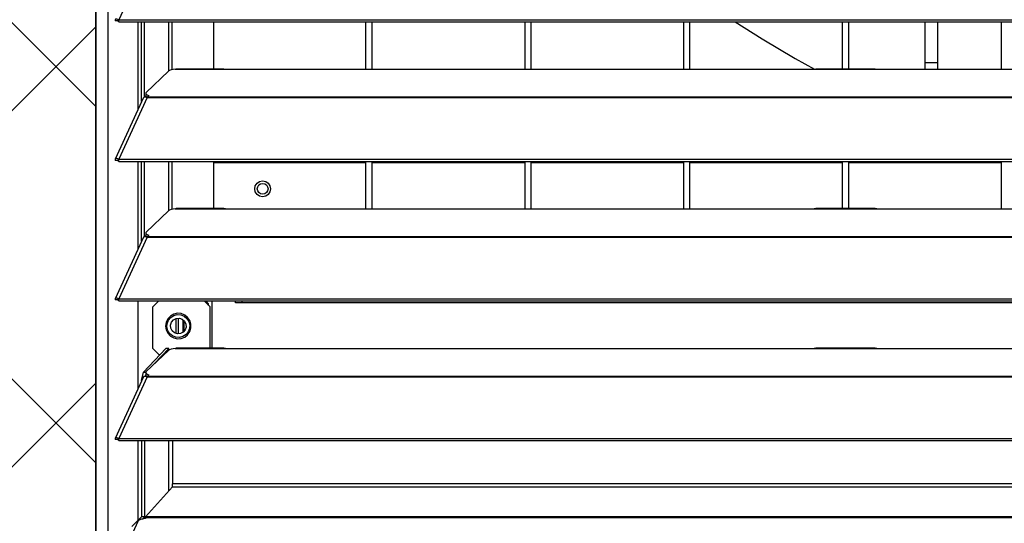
# Model space of a CAD drawing. Header units: millimetres. Extents: x 0 to 39025, y -31299 to 8400.
# Tile 253 of 256: x 6580 to 6890, y 6183 to 6342. Entities that reach past the tile are written whole.
import ezdxf

# ---------------------------------------------------------------- set-up
doc = ezdxf.new("R2010")
doc.units = ezdxf.units.MM
doc.layers.add('ODMIKI funkcionalni', color=253, linetype='Continuous')
doc.layers.add('ODMIKI varnostni', color=252, linetype='Continuous')

# ---------------------------------------------------------------- blocks, each defined once
blk = doc.blocks.new('*U53')
at = {"lineweight": 25}
for points in [[(3.9, 17.59), (3.9, 17.59), (3.9, 1243.26), (3.9, 1243.26)], [(0, 17.59), (0, 17.59), (0, 1242.58), (0, 1242.58)], [(16.11, 348.65), (16.11, 348.65), (7.19, 329.21), (7.19, 329.21)], [(6.87, 328.85), (6.87, 328.85), (6.1, 328.85), (6.1, 328.85)], [(7.19, 329.21), (7.19, 329.21), (7.21, 329.21), (7.21, 329.21)], [(7.19, 328.56), (7.19, 328.56), (7.19, 329.21), (7.19, 329.21)], [(7.21, 329.21), (7.21, 329.21), (1142.79, 329.21), (1142.79, 329.21)], [(7.21, 328.56), (7.21, 328.56), (7.21, 329.21), (7.21, 329.21)], [(7.19, 328.56), (7.19, 328.56), (7.21, 328.56), (7.21, 328.56)], [(7.21, 328.56), (7.21, 328.56), (1142.79, 328.56), (1142.79, 328.56)], [(13.29, 301.05), (13.29, 301.05), (13.29, 328.56), (13.29, 328.56)], [(14.38, 303.44), (14.38, 303.44), (14.38, 328.56), (14.38, 328.56)], [(15.33, 304.85), (15.33, 304.85), (15.33, 328.56), (15.33, 328.56)], [(23.01, 313.1), (23.01, 313.1), (23.01, 328.56), (23.01, 328.56)], [(23.96, 313.44), (23.96, 313.44), (23.96, 328.56), (23.96, 328.56)], [(37, 328.56), (37, 328.56), (37, 313.68), (37, 313.68)], [(85, 313.6), (85, 313.6), (85, 328.56), (85, 328.56)], [(86.99, 313.6), (86.99, 313.6), (86.99, 328.56), (86.99, 328.56)], [(135, 328.56), (135, 328.56), (135, 313.6), (135, 313.6)], [(137, 313.6), (137, 313.6), (137, 328.56), (137, 328.56)], [(185, 328.56), (185, 328.56), (185, 313.6), (185, 313.6)], [(187, 313.6), (187, 313.6), (187, 328.56), (187, 328.56)], [(235, 328.56), (235, 328.56), (235, 313.68), (235, 313.68)], [(237, 313.68), (237, 313.68), (237, 328.56), (237, 328.56)], [(261, 328.56), (261, 328.56), (261, 315.63), (261, 315.63)], [(265, 328.56), (265, 328.56), (265, 315.63), (265, 315.63)], [(285, 328.56), (285, 328.56), (285, 313.6), (285, 313.6)], [(25, 313.6), (25, 313.6), (25.28, 313.66), (25.28, 313.66)], [(25, 313.6), (25, 313.6), (41.99, 313.6), (41.99, 313.6)], [(40.31, 313.68), (40.31, 313.68), (25.28, 313.68), (25.28, 313.68)], [(41.99, 313.6), (41.99, 313.6), (224.99, 313.6), (224.99, 313.6)], [(224.99, 313.6), (224.99, 313.6), (247, 313.6), (247, 313.6)], [(245.31, 313.68), (245.31, 313.68), (226.65, 313.68), (226.65, 313.68)], [(247, 313.6), (247, 313.6), (818, 313.6), (818, 313.6)], [(265, 315.63), (265, 315.63), (261, 315.63), (261, 315.63)], [(261, 315.63), (261, 315.63), (261, 313.6), (261, 313.6)], [(265, 315.63), (265, 315.63), (265, 313.6), (265, 313.6)], [(22.83, 312.98), (22.83, 312.98), (15.84, 306.29), (15.84, 306.29)], [(14.94, 304.66), (14.94, 304.66), (6.04, 285.27), (6.04, 285.27)], [(16.11, 304.67), (16.11, 304.67), (7.19, 285.25), (7.19, 285.25)], [(15.61, 304.85), (15.61, 304.85), (15.78, 305.02), (15.78, 305.02)], [(15.69, 306), (15.69, 306), (15.69, 305.24), (15.69, 305.24)], [(16.11, 304.67), (16.11, 304.67), (16.21, 304.67), (16.21, 304.67)], [(16.11, 304.67), (16.11, 304.67), (16.11, 304.67), (16.11, 304.67)], [(16.19, 304.67), (16.19, 304.67), (16.21, 304.69), (16.21, 304.69)], [(16.21, 304.89), (16.21, 304.89), (16.67, 305.32), (16.67, 305.32)], [(16.21, 304.89), (16.21, 304.89), (1133.33, 304.89), (1133.33, 304.89)], [(16.21, 304.67), (16.21, 304.67), (1133.33, 304.67), (1133.33, 304.67)], [(7.19, 285.25), (7.19, 285.25), (7.21, 285.24), (7.21, 285.24)], [(7.19, 284.59), (7.19, 284.59), (7.19, 285.25), (7.19, 285.25)], [(7.21, 285.24), (7.21, 285.24), (1142.79, 285.24), (1142.79, 285.24)], [(7.21, 284.59), (7.21, 284.59), (7.21, 285.24), (7.21, 285.24)], [(6.87, 284.88), (6.87, 284.88), (6.1, 284.87), (6.1, 284.87)], [(7.19, 284.59), (7.19, 284.59), (7.21, 284.59), (7.21, 284.59)], [(7.21, 284.59), (7.21, 284.59), (1142.79, 284.59), (1142.79, 284.59)], [(13.29, 257.08), (13.29, 257.08), (13.29, 284.59), (13.29, 284.59)], [(14.38, 259.47), (14.38, 259.47), (14.38, 284.59), (14.38, 284.59)], [(15.33, 260.87), (15.33, 260.87), (15.33, 284.59), (15.33, 284.59)], [(23.01, 269.12), (23.01, 269.12), (23.01, 284.59), (23.01, 284.59)], [(23.96, 269.47), (23.96, 269.47), (23.96, 284.59), (23.96, 284.59)], [(37, 284.59), (37, 284.59), (37, 269.7), (37, 269.7)], [(37, 284.18), (37, 284.18), (85, 284.18), (85, 284.18)], [(85, 269.62), (85, 269.62), (85, 284.59), (85, 284.59)], [(86.99, 269.62), (86.99, 269.62), (86.99, 284.59), (86.99, 284.59)], [(86.99, 284.18), (86.99, 284.18), (135, 284.18), (135, 284.18)], [(135, 284.59), (135, 284.59), (135, 269.62), (135, 269.62)], [(137, 269.62), (137, 269.62), (137, 284.59), (137, 284.59)], [(137, 284.18), (137, 284.18), (185, 284.18), (185, 284.18)], [(185, 284.59), (185, 284.59), (185, 269.62), (185, 269.62)], [(187, 269.62), (187, 269.62), (187, 284.59), (187, 284.59)], [(187, 284.18), (187, 284.18), (235, 284.18), (235, 284.18)], [(235, 284.59), (235, 284.59), (235, 269.7), (235, 269.7)], [(237, 269.7), (237, 269.7), (237, 284.59), (237, 284.59)], [(237, 284.18), (237, 284.18), (285, 284.18), (285, 284.18)], [(285, 284.59), (285, 284.59), (285, 269.62), (285, 269.62)], [(40.31, 269.7), (40.31, 269.7), (25.28, 269.7), (25.28, 269.7)], [(245.31, 269.7), (245.31, 269.7), (226.65, 269.7), (226.65, 269.7)], [(22.83, 269.01), (22.83, 269.01), (15.84, 262.32), (15.84, 262.32)], [(25, 269.62), (25, 269.62), (25.28, 269.68), (25.28, 269.68)], [(25, 269.62), (25, 269.62), (41.99, 269.62), (41.99, 269.62)], [(41.99, 269.62), (41.99, 269.62), (224.99, 269.62), (224.99, 269.62)], [(224.99, 269.62), (224.99, 269.62), (247, 269.62), (247, 269.62)], [(247, 269.62), (247, 269.62), (818, 269.62), (818, 269.62)], [(14.94, 260.68), (14.94, 260.68), (6.04, 241.29), (6.04, 241.29)], [(16.11, 260.7), (16.11, 260.7), (7.19, 241.27), (7.19, 241.27)], [(15.61, 260.87), (15.61, 260.87), (15.78, 261.04), (15.78, 261.04)], [(15.69, 262.04), (15.69, 262.04), (15.69, 261.27), (15.69, 261.27)], [(16.11, 260.7), (16.11, 260.7), (16.21, 260.7), (16.21, 260.7)], [(16.11, 260.7), (16.11, 260.7), (16.11, 260.7), (16.11, 260.7)], [(16.19, 260.7), (16.19, 260.7), (16.21, 260.72), (16.21, 260.72)], [(16.21, 260.91), (16.21, 260.91), (16.67, 261.35), (16.67, 261.35)], [(16.21, 260.91), (16.21, 260.91), (1133.33, 260.91), (1133.33, 260.91)], [(16.21, 260.7), (16.21, 260.7), (1133.33, 260.7), (1133.33, 260.7)], [(6.87, 240.9), (6.87, 240.9), (6.1, 240.9), (6.1, 240.9)], [(7.19, 241.27), (7.19, 241.27), (7.21, 241.26), (7.21, 241.26)], [(7.19, 240.61), (7.19, 240.61), (7.19, 241.27), (7.19, 241.27)], [(7.19, 240.61), (7.19, 240.61), (7.21, 240.61), (7.21, 240.61)], [(7.21, 241.26), (7.21, 241.26), (1142.79, 241.26), (1142.79, 241.26)], [(7.21, 240.61), (7.21, 240.61), (7.21, 241.26), (7.21, 241.26)], [(7.21, 240.61), (7.21, 240.61), (1142.79, 240.61), (1142.79, 240.61)], [(13.29, 213.1), (13.29, 213.1), (13.29, 240.61), (13.29, 240.61)], [(19.85, 240.61), (19.85, 240.61), (17.96, 238.72), (17.96, 238.72)], [(17.96, 225.66), (17.96, 225.66), (17.96, 238.72), (17.96, 238.72)], [(35.96, 238.72), (35.96, 238.72), (34.08, 240.61), (34.08, 240.61)], [(35.5, 239.73), (35.5, 239.73), (34.61, 240.61), (34.61, 240.61)], [(35.5, 239.19), (35.5, 239.19), (35.5, 239.73), (35.5, 239.73)], [(35.96, 225.73), (35.96, 225.73), (35.96, 238.72), (35.96, 238.72)], [(36.5, 240.61), (36.5, 240.61), (36.5, 225.73), (36.5, 225.73)], [(43.96, 239.97), (43.96, 239.97), (43.96, 240.61), (43.96, 240.61)], [(45.96, 239.97), (45.96, 239.97), (43.96, 239.97), (43.96, 239.97)], [(45.96, 240.61), (45.96, 240.61), (45.96, 239.97), (45.96, 239.97)], [(1104.04, 239.97), (1104.04, 239.97), (45.96, 239.97), (45.96, 239.97)], [(25.2, 235.04), (25.2, 235.04), (25.2, 230.34), (25.2, 230.34)], [(26, 230.22), (26, 230.22), (26, 235.16), (26, 235.16)], [(27.5, 230.76), (27.5, 230.76), (27.5, 234.62), (27.5, 234.62)], [(27.8, 231.04), (27.8, 231.04), (27.8, 234.33), (27.8, 234.33)], [(14.97, 218.17), (14.97, 218.17), (22.06, 225.66), (22.06, 225.66)], [(22.83, 225.03), (22.83, 225.03), (15.84, 218.34), (15.84, 218.34)], [(17.96, 225.66), (17.96, 225.66), (19.96, 223.65), (19.96, 223.65)], [(18.46, 220.85), (18.46, 220.85), (23.01, 225.66), (23.01, 225.66)], [(20.16, 223.65), (20.16, 223.65), (19.96, 223.65), (19.96, 223.65)], [(23.01, 225.66), (23.01, 225.66), (22.06, 225.66), (22.06, 225.66)], [(23.01, 225.15), (23.01, 225.15), (23.01, 225.66), (23.01, 225.66)], [(25, 225.65), (25, 225.65), (25.28, 225.71), (25.28, 225.71)], [(25, 225.65), (25, 225.65), (41.99, 225.65), (41.99, 225.65)], [(40.31, 225.73), (40.31, 225.73), (25.28, 225.73), (25.28, 225.73)], [(41.81, 225.66), (41.81, 225.66), (225.19, 225.66), (225.19, 225.66)], [(41.99, 225.65), (41.99, 225.65), (224.99, 225.65), (224.99, 225.65)], [(224.99, 225.65), (224.99, 225.65), (247, 225.65), (247, 225.65)], [(245.31, 225.73), (245.31, 225.73), (226.65, 225.73), (226.65, 225.73)], [(246.81, 225.66), (246.81, 225.66), (818.19, 225.66), (818.19, 225.66)], [(247, 225.65), (247, 225.65), (818, 225.65), (818, 225.65)], [(14.39, 215.54), (14.39, 215.54), (14.97, 218.17), (14.97, 218.17)], [(14.97, 218.17), (14.97, 218.17), (15.72, 218.17), (15.72, 218.17)], [(15.61, 216.9), (15.61, 216.9), (15.78, 217.06), (15.78, 217.06)], [(15.71, 217.2), (15.71, 217.2), (15.65, 216.93), (15.65, 216.93)], [(15.69, 218.05), (15.69, 218.05), (15.69, 217.29), (15.69, 217.29)], [(16.21, 216.94), (16.21, 216.94), (16.67, 217.37), (16.67, 217.37)], [(14.94, 216.7), (14.94, 216.7), (6.04, 197.31), (6.04, 197.31)], [(16.11, 216.72), (16.11, 216.72), (7.19, 197.29), (7.19, 197.29)], [(14.41, 215.54), (14.41, 215.54), (14.39, 215.54), (14.39, 215.54)], [(14.39, 215.54), (14.39, 215.54), (14.39, 215.5), (14.39, 215.5)], [(16.11, 216.72), (16.11, 216.72), (16.21, 216.72), (16.21, 216.72)], [(16.11, 216.72), (16.11, 216.72), (16.11, 216.72), (16.11, 216.72)], [(16.19, 216.72), (16.19, 216.72), (16.21, 216.74), (16.21, 216.74)], [(16.21, 216.94), (16.21, 216.94), (1133.33, 216.94), (1133.33, 216.94)], [(16.21, 216.72), (16.21, 216.72), (1133.33, 216.72), (1133.33, 216.72)], [(6.87, 196.92), (6.87, 196.92), (6.1, 196.92), (6.1, 196.92)], [(7.19, 197.29), (7.19, 197.29), (7.21, 197.29), (7.21, 197.29)], [(7.19, 196.64), (7.19, 196.64), (7.19, 197.29), (7.19, 197.29)], [(7.19, 196.64), (7.19, 196.64), (7.21, 196.64), (7.21, 196.64)], [(7.21, 197.29), (7.21, 197.29), (1142.79, 197.29), (1142.79, 197.29)], [(7.21, 196.64), (7.21, 196.64), (7.21, 197.29), (7.21, 197.29)], [(7.21, 196.64), (7.21, 196.64), (1142.79, 196.64), (1142.79, 196.64)], [(13.29, 171.48), (13.29, 171.48), (13.29, 196.64), (13.29, 196.64)], [(14.39, 196.64), (14.39, 196.64), (14.39, 172.59), (14.39, 172.59)], [(15.34, 196.64), (15.34, 196.64), (15.34, 172.59), (15.34, 172.59)], [(23.01, 180.82), (23.01, 180.82), (23.01, 196.64), (23.01, 196.64)], [(24.11, 196.64), (24.11, 196.64), (24.11, 182.99), (24.11, 182.99)], [(1125.88, 182.99), (1125.88, 182.99), (24.11, 182.99), (24.11, 182.99)], [(24.11, 182.03), (24.11, 182.03), (15.61, 172.58), (15.61, 172.58)], [(24.11, 182.03), (24.11, 182.03), (1125.88, 182.03), (1125.88, 182.03)], [(13.24, 171.15), (13.24, 171.15), (5.95, 155.14), (5.95, 155.14)], [(14.39, 172.59), (14.39, 172.59), (11.34, 169.53), (11.34, 169.53)], [(15.34, 172.59), (15.34, 172.59), (14.39, 172.59), (14.39, 172.59)], [(15.34, 172.59), (15.34, 172.59), (14.74, 171.99), (14.74, 171.99)], [(15.57, 172.01), (15.57, 172.01), (15.07, 172.01), (15.07, 172.01)], [(15.61, 172.58), (15.61, 172.58), (15.57, 172.31), (15.57, 172.31)], [(15.57, 172.31), (15.57, 172.31), (15.57, 172.01), (15.57, 172.01)], [(1134.43, 172.31), (1134.43, 172.31), (15.57, 172.31), (15.57, 172.31)], [(1134.39, 172.58), (1134.39, 172.58), (15.61, 172.58), (15.61, 172.58)]]:
    blk.add_open_spline(points, degree=3, dxfattribs=at)
for points, knots in [([(7.19, 329.21), (7.19, 329.21), (6.64, 329.43), (6.64, 329.43), (6.64, 329.43), (6.22, 329.4), (6.22, 329.4), (6.22, 329.4), (6.02, 329.17), (6.02, 329.17), (6.02, 329.17), (6.1, 328.85), (6.1, 328.85)], [0, 0, 0, 0, 1, 1, 1, 2, 2, 2, 3, 3, 3, 4, 4, 4, 4]), ([(7.19, 328.56), (7.19, 328.56), (6.97, 328.79), (6.97, 328.79), (6.97, 328.79), (6.81, 328.89), (6.81, 328.89), (6.81, 328.89), (6.77, 328.9), (6.77, 328.9), (6.77, 328.9), (6.87, 328.85), (6.87, 328.85)], [0, 0, 0, 0, 1, 1, 1, 2, 2, 2, 3, 3, 3, 4, 4, 4, 4]), ([(201.3, 328.56), (201.3, 328.56), (209.73, 323.24), (209.73, 323.24), (209.73, 323.24), (220.19, 317.02), (220.19, 317.02), (220.19, 317.02), (226.28, 313.6), (226.28, 313.6)], [0, 0, 0, 0, 1, 1, 1, 2, 2, 2, 3, 3, 3, 3]), ([(25, 313.6), (25, 313.6), (24.28, 313.51), (24.28, 313.51), (24.28, 313.51), (23.66, 313.38), (23.66, 313.38), (23.66, 313.38), (23.16, 313.19), (23.16, 313.19), (23.16, 313.19), (22.83, 312.98), (22.83, 312.98)], [0, 0, 0, 0, 1, 1, 1, 2, 2, 2, 3, 3, 3, 4, 4, 4, 4]), ([(40.31, 313.66), (40.31, 313.66), (40.83, 313.66), (40.83, 313.66), (40.83, 313.66), (41.99, 313.6), (41.99, 313.6)], [0, 0, 0, 0, 1, 1, 1, 2, 2, 2, 2]), ([(224.99, 313.6), (224.99, 313.6), (226.12, 313.65), (226.12, 313.65), (226.12, 313.65), (226.65, 313.66), (226.65, 313.66)], [0, 0, 0, 0, 1, 1, 1, 2, 2, 2, 2]), ([(245.31, 313.66), (245.31, 313.66), (245.83, 313.66), (245.83, 313.66), (245.83, 313.66), (247, 313.6), (247, 313.6)], [0, 0, 0, 0, 1, 1, 1, 2, 2, 2, 2]), ([(14.96, 304.64), (14.96, 304.64), (15.12, 304.83), (15.12, 304.83), (15.12, 304.83), (15.55, 304.87), (15.55, 304.87), (15.55, 304.87), (16.11, 304.67), (16.11, 304.67)], [0, 0, 0, 0, 1, 1, 1, 2, 2, 2, 3, 3, 3, 3]), ([(16.23, 304.71), (16.23, 304.71), (16.12, 304.76), (16.12, 304.76), (16.12, 304.76), (15.93, 304.88), (15.93, 304.88), (15.93, 304.88), (15.79, 305), (15.79, 305), (15.79, 305), (15.71, 305.14), (15.71, 305.14), (15.71, 305.14), (15.69, 305.24), (15.69, 305.24)], [0, 0, 0, 0, 1, 1, 1, 2, 2, 2, 3, 3, 3, 4, 4, 4, 5, 5, 5, 5]), ([(15.84, 306.29), (15.84, 306.29), (15.74, 306.17), (15.74, 306.17), (15.74, 306.17), (15.7, 306.03), (15.7, 306.03), (15.7, 306.03), (15.71, 305.9), (15.71, 305.9), (15.71, 305.9), (15.79, 305.77), (15.79, 305.77), (15.79, 305.77), (15.93, 305.64), (15.93, 305.64), (15.93, 305.64), (16.12, 305.53), (16.12, 305.53), (16.12, 305.53), (16.37, 305.42), (16.37, 305.42), (16.37, 305.42), (16.67, 305.32), (16.67, 305.32)], [0, 0, 0, 0, 1, 1, 1, 2, 2, 2, 3, 3, 3, 4, 4, 4, 5, 5, 5, 6, 6, 6, 7, 7, 7, 8, 8, 8, 8]), ([(16.21, 304.67), (16.21, 304.67), (16.21, 304.71), (16.21, 304.71), (16.21, 304.71), (16.21, 304.73), (16.21, 304.73), (16.21, 304.73), (16.21, 304.77), (16.21, 304.77), (16.21, 304.77), (16.21, 304.8), (16.21, 304.8), (16.21, 304.8), (16.21, 304.82), (16.21, 304.82), (16.21, 304.82), (16.21, 304.85), (16.21, 304.85), (16.21, 304.85), (16.21, 304.87), (16.21, 304.87), (16.21, 304.87), (16.21, 304.89), (16.21, 304.89)], [0, 0, 0, 0, 1, 1, 1, 2, 2, 2, 3, 3, 3, 4, 4, 4, 5, 5, 5, 6, 6, 6, 7, 7, 7, 8, 8, 8, 8]), ([(7.19, 285.25), (7.19, 285.25), (6.64, 285.46), (6.64, 285.46), (6.64, 285.46), (6.22, 285.42), (6.22, 285.42), (6.22, 285.42), (6.02, 285.2), (6.02, 285.2), (6.02, 285.2), (6.1, 284.87), (6.1, 284.87)], [0, 0, 0, 0, 1, 1, 1, 2, 2, 2, 3, 3, 3, 4, 4, 4, 4]), ([(7.19, 284.59), (7.19, 284.59), (6.97, 284.81), (6.97, 284.81), (6.97, 284.81), (6.81, 284.91), (6.81, 284.91), (6.81, 284.91), (6.77, 284.92), (6.77, 284.92), (6.77, 284.92), (6.87, 284.88), (6.87, 284.88)], [0, 0, 0, 0, 1, 1, 1, 2, 2, 2, 3, 3, 3, 4, 4, 4, 4]), ([(55, 275.94), (55, 275.94), (54.81, 276.9), (54.81, 276.9), (54.81, 276.9), (54.26, 277.72), (54.26, 277.72), (54.26, 277.72), (53.45, 278.26), (53.45, 278.26), (53.45, 278.26), (52.5, 278.45), (52.5, 278.45), (52.5, 278.45), (51.54, 278.26), (51.54, 278.26), (51.54, 278.26), (50.73, 277.72), (50.73, 277.72), (50.73, 277.72), (50.19, 276.9), (50.19, 276.9), (50.19, 276.9), (50, 275.94), (50, 275.94), (50, 275.94), (50.19, 274.98), (50.19, 274.98), (50.19, 274.98), (50.73, 274.16), (50.73, 274.16), (50.73, 274.16), (51.54, 273.62), (51.54, 273.62), (51.54, 273.62), (52.5, 273.42), (52.5, 273.42), (52.5, 273.42), (53.45, 273.62), (53.45, 273.62), (53.45, 273.62), (54.26, 274.16), (54.26, 274.16), (54.26, 274.16), (54.81, 274.98), (54.81, 274.98), (54.81, 274.98), (55, 275.94), (55, 275.94)], [0, 0, 0, 0, 1, 1, 1, 2, 2, 2, 3, 3, 3, 4, 4, 4, 5, 5, 5, 6, 6, 6, 7, 7, 7, 8, 8, 8, 9, 9, 9, 10, 10, 10, 11, 11, 11, 12, 12, 12, 13, 13, 13, 14, 14, 14, 15, 15, 15, 16, 16, 16, 16]), ([(54.2, 275.94), (54.2, 275.94), (54.07, 276.59), (54.07, 276.59), (54.07, 276.59), (53.7, 277.15), (53.7, 277.15), (53.7, 277.15), (53.15, 277.52), (53.15, 277.52), (53.15, 277.52), (52.5, 277.64), (52.5, 277.64), (52.5, 277.64), (51.84, 277.52), (51.84, 277.52), (51.84, 277.52), (51.29, 277.15), (51.29, 277.15), (51.29, 277.15), (50.93, 276.59), (50.93, 276.59), (50.93, 276.59), (50.8, 275.94), (50.8, 275.94), (50.8, 275.94), (50.93, 275.28), (50.93, 275.28), (50.93, 275.28), (51.29, 274.73), (51.29, 274.73), (51.29, 274.73), (51.84, 274.36), (51.84, 274.36), (51.84, 274.36), (52.5, 274.23), (52.5, 274.23), (52.5, 274.23), (53.15, 274.36), (53.15, 274.36), (53.15, 274.36), (53.7, 274.73), (53.7, 274.73), (53.7, 274.73), (54.07, 275.28), (54.07, 275.28), (54.07, 275.28), (54.2, 275.94), (54.2, 275.94)], [0, 0, 0, 0, 1, 1, 1, 2, 2, 2, 3, 3, 3, 4, 4, 4, 5, 5, 5, 6, 6, 6, 7, 7, 7, 8, 8, 8, 9, 9, 9, 10, 10, 10, 11, 11, 11, 12, 12, 12, 13, 13, 13, 14, 14, 14, 15, 15, 15, 16, 16, 16, 16]), ([(25, 269.62), (25, 269.62), (24.28, 269.55), (24.28, 269.55), (24.28, 269.55), (23.66, 269.4), (23.66, 269.4), (23.66, 269.4), (23.16, 269.22), (23.16, 269.22), (23.16, 269.22), (22.83, 269.01), (22.83, 269.01)], [0, 0, 0, 0, 1, 1, 1, 2, 2, 2, 3, 3, 3, 4, 4, 4, 4]), ([(40.31, 269.69), (40.31, 269.69), (40.83, 269.68), (40.83, 269.68), (40.83, 269.68), (41.99, 269.62), (41.99, 269.62)], [0, 0, 0, 0, 1, 1, 1, 2, 2, 2, 2]), ([(224.99, 269.62), (224.99, 269.62), (226.12, 269.68), (226.12, 269.68), (226.12, 269.68), (226.65, 269.68), (226.65, 269.68)], [0, 0, 0, 0, 1, 1, 1, 2, 2, 2, 2]), ([(245.31, 269.69), (245.31, 269.69), (245.83, 269.68), (245.83, 269.68), (245.83, 269.68), (247, 269.62), (247, 269.62)], [0, 0, 0, 0, 1, 1, 1, 2, 2, 2, 2]), ([(14.96, 260.67), (14.96, 260.67), (15.12, 260.85), (15.12, 260.85), (15.12, 260.85), (15.55, 260.9), (15.55, 260.9), (15.55, 260.9), (16.11, 260.7), (16.11, 260.7)], [0, 0, 0, 0, 1, 1, 1, 2, 2, 2, 3, 3, 3, 3]), ([(16.23, 260.74), (16.23, 260.74), (16.12, 260.79), (16.12, 260.79), (16.12, 260.79), (15.93, 260.91), (15.93, 260.91), (15.93, 260.91), (15.79, 261.04), (15.79, 261.04), (15.79, 261.04), (15.71, 261.16), (15.71, 261.16), (15.71, 261.16), (15.69, 261.27), (15.69, 261.27)], [0, 0, 0, 0, 1, 1, 1, 2, 2, 2, 3, 3, 3, 4, 4, 4, 5, 5, 5, 5]), ([(15.84, 262.32), (15.84, 262.32), (15.74, 262.19), (15.74, 262.19), (15.74, 262.19), (15.7, 262.06), (15.7, 262.06), (15.7, 262.06), (15.71, 261.93), (15.71, 261.93), (15.71, 261.93), (15.79, 261.79), (15.79, 261.79), (15.79, 261.79), (15.93, 261.67), (15.93, 261.67), (15.93, 261.67), (16.12, 261.55), (16.12, 261.55), (16.12, 261.55), (16.37, 261.45), (16.37, 261.45), (16.37, 261.45), (16.67, 261.35), (16.67, 261.35)], [0, 0, 0, 0, 1, 1, 1, 2, 2, 2, 3, 3, 3, 4, 4, 4, 5, 5, 5, 6, 6, 6, 7, 7, 7, 8, 8, 8, 8]), ([(16.21, 260.7), (16.21, 260.7), (16.21, 260.73), (16.21, 260.73), (16.21, 260.73), (16.21, 260.77), (16.21, 260.77), (16.21, 260.77), (16.21, 260.79), (16.21, 260.79), (16.21, 260.79), (16.21, 260.82), (16.21, 260.82), (16.21, 260.82), (16.21, 260.85), (16.21, 260.85), (16.21, 260.85), (16.21, 260.87), (16.21, 260.87), (16.21, 260.87), (16.21, 260.89), (16.21, 260.89), (16.21, 260.89), (16.21, 260.91), (16.21, 260.91)], [0, 0, 0, 0, 1, 1, 1, 2, 2, 2, 3, 3, 3, 4, 4, 4, 5, 5, 5, 6, 6, 6, 7, 7, 7, 8, 8, 8, 8]), ([(7.19, 241.27), (7.19, 241.27), (6.64, 241.48), (6.64, 241.48), (6.64, 241.48), (6.22, 241.46), (6.22, 241.46), (6.22, 241.46), (6.02, 241.23), (6.02, 241.23), (6.02, 241.23), (6.1, 240.9), (6.1, 240.9)], [0, 0, 0, 0, 1, 1, 1, 2, 2, 2, 3, 3, 3, 4, 4, 4, 4]), ([(7.19, 240.61), (7.19, 240.61), (6.97, 240.84), (6.97, 240.84), (6.97, 240.84), (6.81, 240.95), (6.81, 240.95), (6.81, 240.95), (6.77, 240.95), (6.77, 240.95), (6.77, 240.95), (6.87, 240.9), (6.87, 240.9)], [0, 0, 0, 0, 1, 1, 1, 2, 2, 2, 3, 3, 3, 4, 4, 4, 4]), ([(21.96, 232.69), (21.96, 232.69), (22.14, 233.87), (22.14, 233.87), (22.14, 233.87), (22.66, 234.95), (22.66, 234.95), (22.66, 234.95), (23.47, 235.83), (23.47, 235.83), (23.47, 235.83), (24.5, 236.43), (24.5, 236.43), (24.5, 236.43), (25.66, 236.7), (25.66, 236.7), (25.66, 236.7), (26.85, 236.6), (26.85, 236.6), (26.85, 236.6), (27.96, 236.17), (27.96, 236.17), (27.96, 236.17), (28.89, 235.42), (28.89, 235.42), (28.89, 235.42), (29.56, 234.43), (29.56, 234.43), (29.56, 234.43), (29.92, 233.29), (29.92, 233.29), (29.92, 233.29), (29.92, 232.09), (29.92, 232.09), (29.92, 232.09), (29.56, 230.95), (29.56, 230.95), (29.56, 230.95), (28.89, 229.95), (28.89, 229.95), (28.89, 229.95), (27.96, 229.21), (27.96, 229.21), (27.96, 229.21), (26.85, 228.77), (26.85, 228.77), (26.85, 228.77), (25.66, 228.68), (25.66, 228.68), (25.66, 228.68), (24.5, 228.95), (24.5, 228.95), (24.5, 228.95), (23.47, 229.54), (23.47, 229.54), (23.47, 229.54), (22.66, 230.42), (22.66, 230.42), (22.66, 230.42), (22.14, 231.51), (22.14, 231.51), (22.14, 231.51), (21.96, 232.69), (21.96, 232.69)], [0, 0, 0, 0, 1, 1, 1, 2, 2, 2, 3, 3, 3, 4, 4, 4, 5, 5, 5, 6, 6, 6, 7, 7, 7, 8, 8, 8, 9, 9, 9, 10, 10, 10, 11, 11, 11, 12, 12, 12, 13, 13, 13, 14, 14, 14, 15, 15, 15, 16, 16, 16, 17, 17, 17, 18, 18, 18, 19, 19, 19, 20, 20, 20, 21, 21, 21, 21]), ([(22.85, 234.5), (22.85, 234.5), (23.55, 235.38), (23.55, 235.38), (23.55, 235.38), (24.5, 236), (24.5, 236), (24.5, 236), (25.58, 236.29), (25.58, 236.29), (25.58, 236.29), (26.71, 236.23), (26.71, 236.23), (26.71, 236.23), (27.76, 235.82), (27.76, 235.82), (27.76, 235.82), (28.64, 235.11), (28.64, 235.11), (28.64, 235.11), (29.25, 234.16), (29.25, 234.16), (29.25, 234.16), (29.54, 233.07), (29.54, 233.07), (29.54, 233.07), (29.48, 231.94), (29.48, 231.94), (29.48, 231.94), (29.08, 230.88), (29.08, 230.88)], [0, 0, 0, 0, 1, 1, 1, 2, 2, 2, 3, 3, 3, 4, 4, 4, 5, 5, 5, 6, 6, 6, 7, 7, 7, 8, 8, 8, 9, 9, 9, 10, 10, 10, 10]), ([(29.08, 230.88), (29.08, 230.88), (28.37, 230), (28.37, 230), (28.37, 230), (27.42, 229.39), (27.42, 229.39), (27.42, 229.39), (26.34, 229.09), (26.34, 229.09), (26.34, 229.09), (25.21, 229.15), (25.21, 229.15), (25.21, 229.15), (24.16, 229.56), (24.16, 229.56), (24.16, 229.56), (23.28, 230.26), (23.28, 230.26), (23.28, 230.26), (22.67, 231.22), (22.67, 231.22), (22.67, 231.22), (22.38, 232.31), (22.38, 232.31), (22.38, 232.31), (22.44, 233.44), (22.44, 233.44), (22.44, 233.44), (22.85, 234.5), (22.85, 234.5)], [0, 0, 0, 0, 1, 1, 1, 2, 2, 2, 3, 3, 3, 4, 4, 4, 5, 5, 5, 6, 6, 6, 7, 7, 7, 8, 8, 8, 9, 9, 9, 10, 10, 10, 10]), ([(28.09, 231.45), (28.09, 231.45), (28.4, 232.36), (28.4, 232.36), (28.4, 232.36), (28.33, 233.33), (28.33, 233.33), (28.33, 233.33), (27.91, 234.19), (27.91, 234.19), (27.91, 234.19), (27.19, 234.82), (27.19, 234.82), (27.19, 234.82), (26.28, 235.14), (26.28, 235.14), (26.28, 235.14), (25.32, 235.07), (25.32, 235.07), (25.32, 235.07), (24.46, 234.65), (24.46, 234.65), (24.46, 234.65), (23.83, 233.92), (23.83, 233.92), (23.83, 233.92), (23.52, 233.01), (23.52, 233.01), (23.52, 233.01), (23.59, 232.05), (23.59, 232.05), (23.59, 232.05), (24.01, 231.19), (24.01, 231.19), (24.01, 231.19), (24.73, 230.55), (24.73, 230.55), (24.73, 230.55), (25.64, 230.24), (25.64, 230.24), (25.64, 230.24), (26.6, 230.3), (26.6, 230.3), (26.6, 230.3), (27.46, 230.73), (27.46, 230.73), (27.46, 230.73), (28.09, 231.45), (28.09, 231.45)], [0, 0, 0, 0, 1, 1, 1, 2, 2, 2, 3, 3, 3, 4, 4, 4, 5, 5, 5, 6, 6, 6, 7, 7, 7, 8, 8, 8, 9, 9, 9, 10, 10, 10, 11, 11, 11, 12, 12, 12, 13, 13, 13, 14, 14, 14, 15, 15, 15, 16, 16, 16, 16]), ([(25, 225.65), (25, 225.65), (24.28, 225.56), (24.28, 225.56), (24.28, 225.56), (23.66, 225.43), (23.66, 225.43), (23.66, 225.43), (23.16, 225.24), (23.16, 225.24), (23.16, 225.24), (22.83, 225.03), (22.83, 225.03)], [0, 0, 0, 0, 1, 1, 1, 2, 2, 2, 3, 3, 3, 4, 4, 4, 4]), ([(40.31, 225.71), (40.31, 225.71), (40.83, 225.71), (40.83, 225.71), (40.83, 225.71), (41.99, 225.65), (41.99, 225.65)], [0, 0, 0, 0, 1, 1, 1, 2, 2, 2, 2]), ([(224.99, 225.65), (224.99, 225.65), (226.12, 225.7), (226.12, 225.7), (226.12, 225.7), (226.65, 225.71), (226.65, 225.71)], [0, 0, 0, 0, 1, 1, 1, 2, 2, 2, 2]), ([(245.31, 225.71), (245.31, 225.71), (245.83, 225.71), (245.83, 225.71), (245.83, 225.71), (247, 225.65), (247, 225.65)], [0, 0, 0, 0, 1, 1, 1, 2, 2, 2, 2]), ([(16.23, 216.76), (16.23, 216.76), (16.12, 216.81), (16.12, 216.81), (16.12, 216.81), (15.93, 216.93), (15.93, 216.93), (15.93, 216.93), (15.79, 217.05), (15.79, 217.05), (15.79, 217.05), (15.71, 217.19), (15.71, 217.19), (15.71, 217.19), (15.69, 217.29), (15.69, 217.29)], [0, 0, 0, 0, 1, 1, 1, 2, 2, 2, 3, 3, 3, 4, 4, 4, 5, 5, 5, 5]), ([(15.84, 218.34), (15.84, 218.34), (15.74, 218.22), (15.74, 218.22), (15.74, 218.22), (15.7, 218.08), (15.7, 218.08), (15.7, 218.08), (15.71, 217.95), (15.71, 217.95), (15.71, 217.95), (15.79, 217.82), (15.79, 217.82), (15.79, 217.82), (15.93, 217.69), (15.93, 217.69), (15.93, 217.69), (16.12, 217.58), (16.12, 217.58), (16.12, 217.58), (16.37, 217.46), (16.37, 217.46), (16.37, 217.46), (16.67, 217.37), (16.67, 217.37)], [0, 0, 0, 0, 1, 1, 1, 2, 2, 2, 3, 3, 3, 4, 4, 4, 5, 5, 5, 6, 6, 6, 7, 7, 7, 8, 8, 8, 8]), ([(14.96, 216.68), (14.96, 216.68), (15.12, 216.88), (15.12, 216.88), (15.12, 216.88), (15.55, 216.92), (15.55, 216.92), (15.55, 216.92), (16.11, 216.72), (16.11, 216.72)], [0, 0, 0, 0, 1, 1, 1, 2, 2, 2, 3, 3, 3, 3]), ([(16.21, 216.72), (16.21, 216.72), (16.21, 216.75), (16.21, 216.75), (16.21, 216.75), (16.21, 216.78), (16.21, 216.78), (16.21, 216.78), (16.21, 216.81), (16.21, 216.81), (16.21, 216.81), (16.21, 216.84), (16.21, 216.84), (16.21, 216.84), (16.21, 216.87), (16.21, 216.87), (16.21, 216.87), (16.21, 216.9), (16.21, 216.9), (16.21, 216.9), (16.21, 216.92), (16.21, 216.92), (16.21, 216.92), (16.21, 216.94), (16.21, 216.94)], [0, 0, 0, 0, 1, 1, 1, 2, 2, 2, 3, 3, 3, 4, 4, 4, 5, 5, 5, 6, 6, 6, 7, 7, 7, 8, 8, 8, 8]), ([(7.19, 197.29), (7.19, 197.29), (6.64, 197.5), (6.64, 197.5), (6.64, 197.5), (6.22, 197.47), (6.22, 197.47), (6.22, 197.47), (6.02, 197.25), (6.02, 197.25), (6.02, 197.25), (6.1, 196.92), (6.1, 196.92)], [0, 0, 0, 0, 1, 1, 1, 2, 2, 2, 3, 3, 3, 4, 4, 4, 4]), ([(7.19, 196.64), (7.19, 196.64), (6.97, 196.86), (6.97, 196.86), (6.97, 196.86), (6.81, 196.96), (6.81, 196.96), (6.81, 196.96), (6.77, 196.97), (6.77, 196.97), (6.77, 196.97), (6.87, 196.92), (6.87, 196.92)], [0, 0, 0, 0, 1, 1, 1, 2, 2, 2, 3, 3, 3, 4, 4, 4, 4]), ([(24.11, 182.03), (24.11, 182.03), (24.11, 182.1), (24.11, 182.1), (24.11, 182.1), (24.11, 182.18), (24.11, 182.18), (24.11, 182.18), (24.11, 182.28), (24.11, 182.28), (24.11, 182.28), (24.11, 182.4), (24.11, 182.4), (24.11, 182.4), (24.11, 182.54), (24.11, 182.54), (24.11, 182.54), (24.11, 182.68), (24.11, 182.68), (24.11, 182.68), (24.11, 182.84), (24.11, 182.84), (24.11, 182.84), (24.11, 182.99), (24.11, 182.99)], [0, 0, 0, 0, 1, 1, 1, 2, 2, 2, 3, 3, 3, 4, 4, 4, 5, 5, 5, 6, 6, 6, 7, 7, 7, 8, 8, 8, 8]), ([(13.24, 171.15), (13.24, 171.15), (13.35, 171.32), (13.35, 171.32), (13.35, 171.32), (13.5, 171.48), (13.5, 171.48), (13.5, 171.48), (13.69, 171.62), (13.69, 171.62), (13.69, 171.62), (13.91, 171.75), (13.91, 171.75), (13.91, 171.75), (14.17, 171.86), (14.17, 171.86), (14.17, 171.86), (14.46, 171.94), (14.46, 171.94), (14.46, 171.94), (14.76, 171.99), (14.76, 171.99), (14.76, 171.99), (15.07, 172.01), (15.07, 172.01)], [0, 0, 0, 0, 1, 1, 1, 2, 2, 2, 3, 3, 3, 4, 4, 4, 5, 5, 5, 6, 6, 6, 7, 7, 7, 8, 8, 8, 8])]:
    blk.add_open_spline(points, degree=3, knots=knots, dxfattribs=at)

msp = doc.modelspace()

# ---------------------------------------------------------------- hatches: boundary and pattern name
at = {"layer": 'ODMIKI funkcionalni'}
h = msp.add_hatch(dxfattribs=at)
h.set_pattern_fill('ANSI31', color=256, scale=25)
h.set_pattern_definition([(45, (0, -3070.55), (-56.1266, 56.1266), [])])
h.paths.add_polyline_path([(7753.64, 6012.43), (7753.64, 7268), (6603.64, 7268), (6603.64, 6012.43), (6003.64, 6012.43), (6003.64, 7768), (8053.64, 7768), (8053.64, 6012.43)])
at = {"layer": 'ODMIKI varnostni'}
h = msp.add_hatch(dxfattribs=at)
h.set_pattern_fill('ANSI31', color=256, scale=25, angle=90)
h.set_pattern_definition([(135, (2474.9, -2241.714), (-56.1266, -56.1266), [])])
h.paths.add_polyline_path([(6603.64, 6012.43), (6603.64, 7255.39), (5603.64, 6012.43)])

# ---------------------------------------------------------------- linework, layer by layer
at = {"layer": 'ODMIKI funkcionalni'}
msp.add_lwpolyline([(7753.64, 6012.43), (7753.64, 7268), (6603.64, 7268), (6603.64, 6012.43), (6003.64, 6012.43), (6003.64, 7768), (8053.64, 7768), (8053.64, 6012.43)], close=True, dxfattribs=at)
at = {"layer": 'ODMIKI varnostni'}
msp.add_lwpolyline([(6603.64, 6012.43), (6603.64, 7255.39), (5603.64, 6012.43)], close=True, dxfattribs=at)

# ---------------------------------------------------------------- block references
at = {"color": 1}
msp.add_blockref('*U53', (6603.64, 6012.43), dxfattribs=at)

doc.saveas('drawing.dxf')
